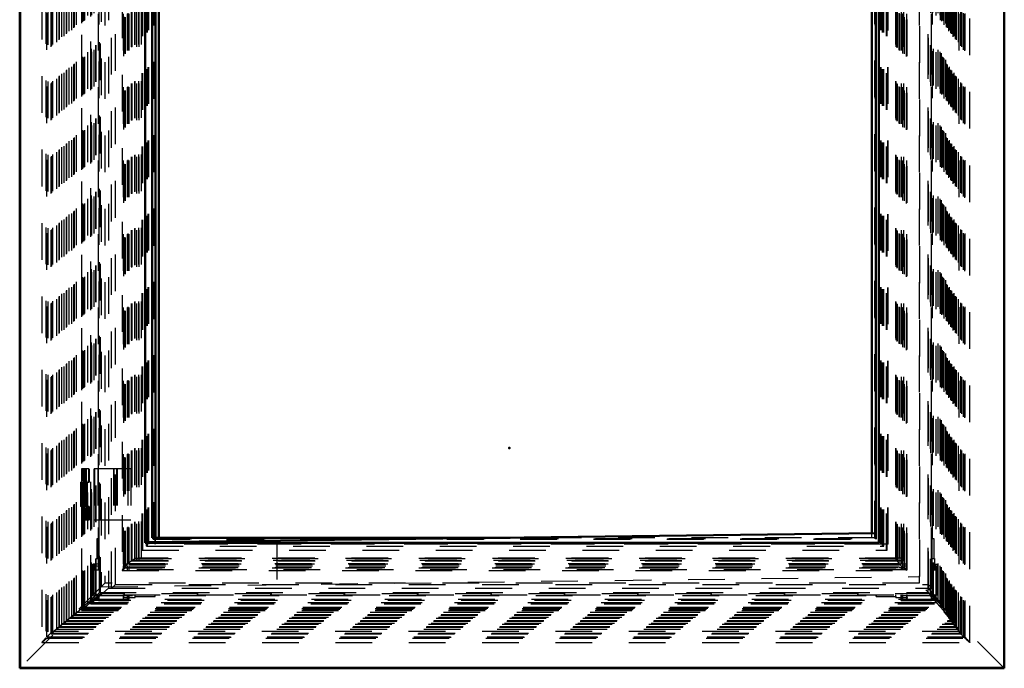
# Model space of a CAD drawing. Header units: millimetres. Extents: x 0 to 428, y 0 to 298.
# Tile 7 of 40: x 111 to 138, y 79 to 97. Entities that reach past the tile are written whole.
import ezdxf

# ---------------------------------------------------------------- set-up
doc = ezdxf.new("R2010")
doc.units = ezdxf.units.MM
doc.linetypes.add('Dashed', pattern=[2, 1, -1])
for name, color, linetype, lineweight in [('am_0', 7, 'Continuous', 50), ('am_12', 3, 'Continuous', 25), ('am_3', 6, 'Dashed', 25), ('am_6', 2, 'Continuous', 35), ('am_9', 7, 'Continuous', 50)]:
    doc.layers.add(name, color=color, linetype=linetype, lineweight=lineweight)

# ---------------------------------------------------------------- blocks, each defined once
blk = doc.blocks.new('3_Flat_Glass_Skylight_300120240_6_0_in_FDFneo120240C2325N1N4N_300Cl0__1203')
at = {"layer": 'am_3'}
for p, q in [((114.217, 127.359), (114.217, 81.858)), ((114.28, 81.938), (114.28, 127.278)), ((114.31, 81.93), (114.31, 127.286)), ((135.503, 81.938), (135.503, 127.278)), ((135.549, 81.93), (135.549, 127.286)), ((135.606, 81.858), (135.606, 127.359)), ((114.382, 82.04), (114.382, 127.176)), ((114.403, 82.023), (114.403, 127.193)), ((114.415, 82.023), (114.415, 127.193)), ((114.481, 82.114), (114.481, 127.103)), ((114.484, 82.121), (114.484, 127.096)), ((114.567, 82.176), (114.567, 127.041)), ((135.318, 82.176), (135.318, 127.041)), ((135.338, 127.096), (135.338, 82.121)), ((135.355, 82.114), (135.355, 127.103)), ((135.402, 82.04), (135.402, 127.176)), ((135.457, 82.023), (135.457, 127.193)), ((135.469, 82.023), (135.469, 127.193)), ((114.481, 82.114), (114.567, 82.176)), ((114.567, 82.176), (135.318, 82.176)), ((135.318, 82.176), (135.355, 82.114)), ((114.278, 81.936), (114.28, 81.938)), ((114.278, 81.936), (114.384, 81.936)), ((114.31, 81.93), (135.549, 81.93)), ((114.382, 82.04), (135.402, 82.04)), ((114.382, 81.938), (114.384, 81.936)), ((114.382, 81.938), (135.402, 81.938)), ((114.403, 82.023), (135.469, 82.023)), ((114.481, 82.114), (135.355, 82.114)), ((135.34, 82.122), (114.483, 82.122)), ((135.402, 81.938), (135.4, 81.936)), ((135.4, 81.936), (135.506, 81.936)), ((135.503, 81.938), (135.506, 81.936)), ((114.218, 81.856), (135.604, 81.856))]:
    blk.add_line(p, q, dxfattribs=at)
for points in [[(114.278, 81.936), (114.265, 81.921), (114.253, 81.907), (114.242, 81.895), (114.234, 81.884), (114.227, 81.875), (114.221, 81.867), (114.218, 81.862), (114.217, 81.858), (114.217, 81.858)], [(114.218, 81.856), (114.221, 81.857), (114.226, 81.86), (114.233, 81.865), (114.242, 81.871), (114.252, 81.88), (114.264, 81.89), (114.278, 81.901), (114.293, 81.915), (114.309, 81.929), (114.31, 81.93)], [(114.28, 81.938), (114.285, 81.943), (114.29, 81.949), (114.296, 81.955), (114.301, 81.961), (114.307, 81.967), (114.314, 81.974), (114.32, 81.98), (114.327, 81.987), (114.334, 81.994), (114.34, 82.001), (114.347, 82.007), (114.354, 82.014), (114.36, 82.02), (114.366, 82.026), (114.373, 82.032), (114.378, 82.037), (114.382, 82.04)], [(114.382, 82.04), (114.399, 82.056), (114.415, 82.07), (114.429, 82.082), (114.442, 82.093), (114.453, 82.103), (114.463, 82.11), (114.471, 82.116), (114.477, 82.12), (114.481, 82.122), (114.483, 82.122)], [(114.484, 82.121), (114.483, 82.118), (114.481, 82.114)], [(114.483, 82.122), (114.484, 82.121), (114.484, 82.121)], [(135.34, 82.122), (135.338, 82.121), (135.338, 82.121)], [(135.338, 82.121), (135.339, 82.118), (135.342, 82.113), (135.347, 82.106), (135.353, 82.097), (135.362, 82.087), (135.372, 82.074), (135.384, 82.061), (135.397, 82.046), (135.402, 82.04)], [(135.355, 82.114), (135.348, 82.118), (135.343, 82.121), (135.34, 82.122), (135.34, 82.122)], [(135.402, 82.04), (135.407, 82.035), (135.412, 82.03), (135.417, 82.024), (135.423, 82.018), (135.429, 82.011), (135.435, 82.005), (135.442, 81.998), (135.449, 81.991), (135.455, 81.985), (135.462, 81.978), (135.469, 81.971), (135.475, 81.965), (135.482, 81.959), (135.488, 81.953), (135.494, 81.947), (135.5, 81.941), (135.503, 81.938)], [(135.604, 81.856), (135.601, 81.857), (135.596, 81.86), (135.589, 81.865), (135.58, 81.871), (135.57, 81.88), (135.558, 81.89), (135.544, 81.901), (135.529, 81.915), (135.513, 81.929), (135.506, 81.936)], [(135.549, 81.93), (135.562, 81.915), (135.574, 81.902), (135.584, 81.89), (135.592, 81.88), (135.598, 81.872), (135.602, 81.865), (135.605, 81.86), (135.606, 81.858)], [(114.217, 81.858), (114.218, 81.856), (114.218, 81.856)], [(135.606, 81.858), (135.605, 81.856), (135.604, 81.856)]]:
    blk.add_lwpolyline(points, dxfattribs=at)
at = {"layer": 'am_6'}
for tag, p, flags in [('NB', (140.606, 127.36), 8), ('NN', (140.606, 126.86), 8), ('NT', (140.606, 126.36), 8), ('NBSYN', (140.606, 125.86), 8), ('LINA', (140.606, 125.36), 8), ('CATALOG', (140.606, 124.86), 8), ('IDNR', (140.606, 124.36), 8), ('PN', (140.606, 123.86), 8), ('LODLEVEL', (140.606, 123.36), 8), ('L', (140.606, 122.86), 8), ('W', (140.606, 122.36), 8), ('PPATH', (140.606, 121.86), 8), ('ExcludeFromBOM', (140.606, 120.86), 8), ('PSOL_0', (140.606, 120.36), 9), ('PSOL_1', (140.606, 119.86), 9), ('PSOL_2', (140.606, 119.36), 9)]:
    blk.add_attdef(tag, p, '', height=0.5, dxfattribs=dict(at, flags=flags))
blk = doc.blocks.new('4_Flat_Glass_Skylight_300120240_12_0_in_FDFneo120240C2325N1N4N_300Cl0__1203')
at = {"layer": 'am_3'}
for p, q in [((114.77, 82.41), (114.77, 126.806)), ((114.789, 82.41), (114.789, 126.806)), ((135.054, 82.41), (135.054, 126.806)), ((135.073, 82.41), (135.073, 126.806)), ((114.933, 82.574), (114.933, 126.642)), ((114.952, 82.574), (114.952, 126.642)), ((134.891, 82.574), (134.891, 126.642)), ((134.91, 82.574), (134.91, 126.642)), ((114.77, 82.41), (135.073, 82.41)), ((134.91, 82.574), (114.933, 82.574))]:
    blk.add_line(p, q, dxfattribs=at)
at = {"layer": 'am_6'}
for tag, p, flags in [('NB', (140.073, 126.806), 8), ('NN', (140.073, 126.306), 8), ('NT', (140.073, 125.806), 8), ('NBSYN', (140.073, 125.306), 8), ('LINA', (140.073, 124.806), 8), ('CATALOG', (140.073, 124.306), 8), ('IDNR', (140.073, 123.806), 8), ('PN', (140.073, 123.306), 8), ('LODLEVEL', (140.073, 122.806), 8), ('L', (140.073, 122.306), 8), ('W', (140.073, 121.806), 8), ('PPATH', (140.073, 121.306), 8), ('ExcludeFromBOM', (140.073, 120.306), 8), ('PSOL_0', (140.073, 119.806), 9), ('PSOL_1', (140.073, 119.306), 9), ('PSOL_2', (140.073, 118.806), 9)]:
    blk.add_attdef(tag, p, '', height=0.5, dxfattribs=dict(at, flags=flags))
blk = doc.blocks.new('5_Flat_Glass_Skylight_300120240_5_0_in_FDFneo120240C2325N1N4N_300Cl0__1203')
at = {"layer": 'am_3'}
for p, q in [((114.881, 82.518), (114.881, 126.698)), ((114.911, 82.518), (114.911, 126.698)), ((134.951, 82.518), (134.951, 126.698)), ((134.98, 82.518), (134.98, 126.698)), ((115.08, 82.718), (115.08, 126.498)), ((115.11, 82.718), (115.11, 126.498)), ((134.752, 82.718), (134.752, 126.498)), ((134.781, 82.718), (134.781, 126.498)), ((115.08, 82.718), (134.781, 82.718)), ((114.881, 82.518), (134.98, 82.518))]:
    blk.add_line(p, q, dxfattribs=at)
at = {"layer": 'am_6'}
for tag, p, flags in [('NB', (139.98, 126.698), 8), ('NN', (139.98, 126.198), 8), ('NT', (139.98, 125.698), 8), ('NBSYN', (139.98, 125.198), 8), ('LINA', (139.98, 124.698), 8), ('CATALOG', (139.98, 124.198), 8), ('IDNR', (139.98, 123.698), 8), ('PN', (139.98, 123.198), 8), ('LODLEVEL', (139.98, 122.698), 8), ('L', (139.98, 122.198), 8), ('W', (139.98, 121.698), 8), ('PPATH', (139.98, 121.198), 8), ('ExcludeFromBOM', (139.98, 120.198), 8), ('PSOL_0', (139.98, 119.698), 9), ('PSOL_1', (139.98, 119.198), 9), ('PSOL_2', (139.98, 118.698), 9)]:
    blk.add_attdef(tag, p, '', height=0.5, dxfattribs=dict(at, flags=flags))
blk = doc.blocks.new('6_FGS3001202402C4U_0_in_FDFneo120240C2325N1N4N_300Cl0__1203')
at = {"layer": 'am_3'}
for p, q in [((114.68, 82.188), (114.68, 127.028)), ((114.748, 82.188), (114.748, 127.028)), ((135.406, 127.028), (135.406, 82.188)), ((135.474, 127.028), (135.474, 82.188)), ((135.474, 82.188), (114.68, 82.188))]:
    blk.add_line(p, q, dxfattribs=at)
at = {"layer": 'am_6'}
for tag, p, flags in [('NB', (140.474, 127.028), 8), ('NN', (140.474, 126.528), 8), ('NT', (140.474, 126.028), 8), ('NBSYN', (140.474, 125.528), 8), ('LINA', (140.474, 125.028), 8), ('CATALOG', (140.474, 124.528), 8), ('IDNR', (140.474, 124.028), 8), ('PN', (140.474, 123.528), 8), ('LODLEVEL', (140.474, 123.028), 8), ('L', (140.474, 122.528), 8), ('W', (140.474, 122.028), 8), ('TG', (140.474, 121.528), 8), ('TG1', (140.474, 121.028), 8), ('OC', (140.474, 120.528), 8), ('PPATH', (140.474, 120.028), 8), ('ExcludeFromBOM', (140.474, 119.028), 8), ('PSOL_0', (140.474, 118.528), 9), ('PSOL_1', (140.474, 118.028), 9), ('PSOL_2', (140.474, 117.528), 9), ('PSOL_3', (140.474, 117.028), 9)]:
    blk.add_attdef(tag, p, '', height=0.5, dxfattribs=dict(at, flags=flags))
blk = doc.blocks.new('7_FGS30012024025C3U_0_in_FDFneo120240C2325N1N4N_300Cl0__1203')
at = {"layer": 'am_0'}
blk.add_line((115.217, 82.748), (115.217, 102.278), dxfattribs=at)
at = {"layer": 'am_3'}
for p, q in [((113.114, 128.453), (113.114, 80.763)), ((113.121, 80.768), (113.121, 128.449)), ((113.153, 80.803), (113.153, 128.413)), ((113.186, 80.831), (113.186, 128.385)), ((113.207, 80.854), (113.207, 128.362)), ((113.362, 128.27), (113.362, 80.947)), ((113.363, 80.947), (113.363, 128.269)), ((113.397, 80.983), (113.397, 128.234)), ((113.46, 81.041), (113.46, 128.175)), ((136.467, 81.041), (136.467, 128.175)), ((136.52, 80.983), (136.52, 128.234)), ((136.558, 80.947), (136.558, 128.27)), ((136.558, 80.947), (136.558, 128.269)), ((113.631, 81.213), (113.631, 128.004)), ((113.848, 127.848), (113.848, 81.368)), ((113.927, 81.368), (113.927, 127.848)), ((136.204, 81.368), (136.204, 127.848)), ((136.284, 81.369), (136.284, 127.848)), ((136.284, 81.368), (136.284, 127.848)), ((136.297, 128.004), (136.297, 81.213)), ((114.037, 81.468), (114.037, 127.748)), ((136.195, 81.468), (136.195, 127.748)), ((114.266, 81.873), (114.266, 127.343)), ((135.618, 81.873), (135.618, 127.343)), ((113.572, 82.023), (113.572, 127.193)), ((114.258, 82.023), (114.258, 127.193)), ((114.367, 82.023), (114.367, 127.193)), ((114.371, 82.023), (114.371, 127.193)), ((114.403, 82.023), (114.403, 127.193)), ((114.411, 82.023), (114.411, 127.193)), ((114.575, 82.184), (114.575, 127.032)), ((114.578, 82.184), (114.578, 127.032)), ((114.62, 82.128), (114.62, 127.088)), ((114.686, 82.128), (114.686, 127.088)), ((135.309, 82.184), (135.309, 127.032)), ((135.312, 82.184), (135.312, 127.032)), ((135.457, 82.023), (135.457, 127.193)), ((135.465, 82.023), (135.465, 127.193)), ((135.465, 82.128), (135.465, 127.088)), ((135.501, 82.023), (135.501, 127.193)), ((135.505, 82.023), (135.505, 127.193)), ((135.531, 82.128), (135.531, 127.088)), ((135.61, 82.023), (135.61, 127.193)), ((136.287, 82.023), (136.287, 127.193)), ((113.595, 82.728), (113.595, 126.488)), ((115.12, 82.728), (115.12, 126.488)), ((115.124, 82.568), (115.124, 126.648)), ((115.131, 82.568), (115.131, 126.648)), ((134.771, 82.728), (134.771, 126.488)), ((134.868, 82.728), (134.868, 126.488)), ((135.094, 82.568), (135.094, 126.648)), ((135.101, 82.568), (135.101, 126.648)), ((136.31, 82.728), (136.31, 126.488)), ((136.586, 80.854), (136.586, 104.198)), ((136.611, 80.831), (136.611, 104.198)), ((136.633, 80.803), (136.633, 104.198)), ((136.672, 80.768), (136.672, 104.198)), ((136.675, 80.763), (136.675, 104.198)), ((113.313, 84.628), (113.11, 84.628)), ((113.11, 84.628), (113.11, 84.308)), ((113.13, 84.628), (113.13, 84.308)), ((113.15, 84.628), (113.15, 84.308)), ((113.158, 84.628), (113.158, 84.308)), ((113.193, 84.628), (113.193, 84.308)), ((113.21, 84.308), (113.21, 84.628)), ((113.21, 84.628), (113.21, 83.228)), ((113.25, 84.308), (113.25, 84.628)), ((113.556, 84.628), (113.556, 83.228)), ((113.571, 84.628), (113.571, 83.228)), ((113.985, 84.628), (113.985, 83.228)), ((113.997, 84.628), (113.997, 83.228)), ((114.066, 84.628), (114.066, 83.228)), ((114.085, 84.628), (114.085, 83.228)), ((113.11, 84.308), (113.25, 84.308)), ((113.175, 83.548), (113.175, 84.308)), ((113.202, 84.308), (113.202, 83.548)), ((113.209, 83.548), (113.209, 84.308)), ((113.246, 84.308), (113.246, 83.548)), ((113.11, 83.548), (113.11, 83.228)), ((113.11, 83.548), (113.25, 83.548)), ((113.13, 83.548), (113.13, 83.228)), ((113.15, 83.548), (113.15, 83.228)), ((113.158, 83.548), (113.158, 83.228)), ((113.193, 83.548), (113.193, 83.228)), ((113.21, 83.228), (113.21, 83.548)), ((113.25, 83.228), (113.25, 83.548)), ((113.313, 83.228), (113.11, 83.228)), ((113.541, 82.728), (113.595, 82.728)), ((113.541, 82.184), (113.541, 82.728)), ((113.588, 82.728), (113.588, 82.184)), ((115.12, 82.728), (134.868, 82.728)), ((115.217, 82.728), (115.217, 82.748)), ((136.303, 82.728), (136.35, 82.728)), ((136.303, 82.184), (136.303, 82.728)), ((136.35, 82.728), (136.35, 82.184)), ((135.101, 82.568), (115.124, 82.568)), ((113.517, 82.184), (113.588, 82.184)), ((113.517, 81.873), (113.517, 82.184)), ((113.585, 82.184), (113.585, 81.873)), ((135.312, 82.184), (114.575, 82.184)), ((136.3, 82.184), (136.368, 82.184)), ((136.3, 81.873), (136.3, 82.184)), ((136.368, 82.184), (136.368, 81.873)), ((113.581, 82.023), (113.422, 82.023)), ((113.422, 81.188), (113.422, 82.023)), ((113.454, 81.983), (113.581, 81.983)), ((113.454, 81.983), (113.454, 81.873)), ((113.454, 81.873), (113.585, 81.873)), ((113.485, 82.023), (113.485, 81.983)), ((113.576, 81.873), (113.576, 81.983)), ((113.581, 81.983), (113.581, 82.023)), ((114.371, 82.023), (114.258, 82.023)), ((114.258, 81.873), (114.258, 81.983)), ((114.258, 81.983), (114.371, 81.983)), ((135.618, 81.873), (114.258, 81.873)), ((114.262, 82.023), (114.262, 81.983)), ((114.367, 81.873), (114.367, 81.983)), ((114.371, 81.873), (114.371, 81.983)), ((135.465, 82.023), (114.403, 82.023)), ((114.407, 81.983), (114.407, 81.873)), ((114.407, 81.983), (135.465, 81.983)), ((114.411, 81.873), (114.411, 81.983)), ((135.342, 82.128), (135.531, 82.128)), ((135.461, 81.873), (135.461, 81.983)), ((135.465, 81.873), (135.465, 81.983)), ((135.614, 82.023), (135.501, 82.023)), ((135.501, 81.873), (135.501, 81.983)), ((135.501, 81.983), (135.614, 81.983)), ((135.505, 81.873), (135.505, 81.983)), ((135.61, 81.873), (135.61, 81.983)), ((135.614, 81.983), (135.614, 82.023)), ((136.287, 82.023), (136.437, 82.023)), ((136.291, 81.983), (136.414, 81.983)), ((136.291, 81.983), (136.291, 81.873)), ((136.291, 81.873), (136.414, 81.873)), ((136.296, 82.023), (136.296, 81.983)), ((136.391, 81.983), (136.391, 82.023)), ((136.414, 81.873), (136.414, 81.983)), ((136.437, 82.023), (136.437, 81.188)), ((113.848, 81.368), (113.363, 80.947)), ((113.848, 81.368), (136.284, 81.368)), ((114.037, 81.468), (136.195, 81.468)), ((136.558, 80.947), (136.204, 81.368)), ((113.631, 81.213), (113.121, 80.768)), ((113.186, 80.831), (113.595, 81.188)), ((113.422, 81.188), (113.595, 81.188)), ((113.572, 81.037), (113.572, 81.188)), ((113.595, 81.188), (113.572, 81.037)), ((136.297, 81.213), (113.631, 81.213)), ((114.258, 81.065), (114.258, 81.188)), ((114.258, 81.188), (135.618, 81.188)), ((114.258, 81.065), (114.266, 81.12)), ((114.367, 81.065), (114.258, 81.065)), ((114.266, 81.12), (114.266, 81.188)), ((114.266, 81.12), (114.575, 81.12)), ((114.367, 81.065), (114.367, 81.188)), ((114.371, 81.092), (114.367, 81.065)), ((114.371, 81.092), (114.371, 81.188)), ((114.411, 81.092), (114.371, 81.092)), ((114.403, 81.037), (114.403, 81.188)), ((114.403, 81.037), (114.411, 81.092)), ((114.411, 81.092), (114.411, 81.188)), ((114.575, 81.12), (114.575, 81.188)), ((114.575, 81.12), (114.578, 81.141)), ((114.578, 81.141), (114.578, 81.188)), ((114.578, 81.141), (115.12, 81.141)), ((115.12, 81.141), (115.12, 81.188)), ((115.12, 81.141), (115.127, 81.188)), ((134.771, 81.141), (134.771, 81.188)), ((134.778, 81.188), (134.771, 81.141)), ((134.771, 81.141), (135.312, 81.141)), ((135.309, 81.12), (135.309, 81.188)), ((135.312, 81.141), (135.309, 81.12)), ((135.309, 81.12), (135.618, 81.12)), ((135.312, 81.141), (135.312, 81.188)), ((135.457, 81.037), (135.457, 81.188)), ((135.465, 81.092), (135.457, 81.037)), ((135.465, 81.092), (135.465, 81.188)), ((135.505, 81.092), (135.465, 81.092)), ((135.501, 81.065), (135.501, 81.188)), ((135.501, 81.065), (135.505, 81.092)), ((135.61, 81.065), (135.501, 81.065)), ((135.505, 81.092), (135.505, 81.188)), ((135.61, 81.065), (135.61, 81.188)), ((135.618, 81.12), (135.61, 81.065)), ((135.618, 81.12), (135.618, 81.188)), ((136.287, 81.037), (136.287, 81.188)), ((136.287, 81.188), (136.437, 81.188)), ((136.287, 81.037), (136.31, 81.188)), ((136.672, 80.768), (136.297, 81.213)), ((136.31, 81.188), (136.611, 80.831)), ((113.153, 80.803), (113.207, 80.854)), ((113.153, 80.803), (136.633, 80.803)), ((113.207, 80.854), (113.186, 80.831)), ((113.186, 80.831), (136.611, 80.831)), ((113.207, 80.854), (136.586, 80.854)), ((113.362, 80.946), (136.558, 80.946)), ((113.363, 80.947), (136.558, 80.947)), ((113.397, 80.983), (113.46, 81.041)), ((113.397, 80.983), (136.52, 80.983)), ((113.46, 81.041), (136.467, 81.041)), ((113.572, 81.037), (114.403, 81.037)), ((135.457, 81.037), (136.287, 81.037)), ((136.467, 81.041), (136.52, 80.983)), ((136.611, 80.831), (136.586, 80.854)), ((136.586, 80.854), (136.633, 80.803)), ((113.115, 80.763), (136.675, 80.763)), ((113.121, 80.768), (136.672, 80.768))]:
    blk.add_line(p, q, dxfattribs=at)
for points in [[(113.927, 81.368), (113.928, 81.369), (113.93, 81.37), (113.933, 81.372), (113.936, 81.374), (113.941, 81.378), (113.945, 81.382), (113.951, 81.386), (113.957, 81.392), (113.963, 81.398), (113.97, 81.404), (113.978, 81.411), (113.986, 81.418), (113.994, 81.426), (114.002, 81.434), (114.011, 81.442), (114.019, 81.451), (114.028, 81.46), (114.037, 81.468)], [(136.195, 81.468), (136.203, 81.46), (136.212, 81.451), (136.22, 81.442), (136.228, 81.434), (136.236, 81.426), (136.243, 81.418), (136.25, 81.411), (136.256, 81.404), (136.262, 81.398), (136.267, 81.392), (136.272, 81.386), (136.276, 81.382), (136.279, 81.378), (136.281, 81.374), (136.283, 81.372), (136.284, 81.37), (136.284, 81.369), (136.284, 81.368)], [(113.115, 80.763), (113.114, 80.763), (113.115, 80.764), (113.115, 80.764), (113.115, 80.765), (113.116, 80.766), (113.117, 80.767), (113.118, 80.768), (113.119, 80.769), (113.12, 80.771), (113.122, 80.772), (113.123, 80.774), (113.125, 80.776), (113.127, 80.778), (113.129, 80.78), (113.131, 80.782), (113.133, 80.784), (113.135, 80.786), (113.137, 80.788), (113.139, 80.79), (113.141, 80.793), (113.143, 80.795), (113.146, 80.797), (113.148, 80.799), (113.15, 80.801), (113.152, 80.803), (113.153, 80.803)], [(113.362, 80.947), (113.362, 80.947), (113.363, 80.947), (113.363, 80.948), (113.364, 80.949), (113.364, 80.95), (113.365, 80.951), (113.366, 80.952), (113.367, 80.953), (113.369, 80.955), (113.37, 80.956), (113.372, 80.958), (113.373, 80.96), (113.375, 80.961), (113.377, 80.963), (113.379, 80.965), (113.38, 80.967), (113.382, 80.969), (113.384, 80.971), (113.386, 80.973), (113.388, 80.975), (113.39, 80.976), (113.392, 80.978), (113.394, 80.98), (113.395, 80.981), (113.397, 80.983)], [(113.363, 80.947), (113.363, 80.947), (113.362, 80.946), (113.362, 80.946), (113.362, 80.947)], [(136.52, 80.983), (136.522, 80.981), (136.523, 80.98), (136.525, 80.978), (136.527, 80.976), (136.528, 80.974), (136.53, 80.972), (136.532, 80.97), (136.534, 80.969), (136.536, 80.967), (136.538, 80.965), (136.54, 80.963), (136.541, 80.961), (136.543, 80.959), (136.545, 80.958), (136.547, 80.956), (136.548, 80.954), (136.55, 80.953), (136.551, 80.952), (136.553, 80.951), (136.554, 80.949), (136.555, 80.949), (136.556, 80.948), (136.557, 80.947), (136.557, 80.947), (136.558, 80.947), (136.558, 80.946), (136.558, 80.947), (136.558, 80.947), (136.558, 80.947)], [(136.633, 80.803), (136.635, 80.802), (136.636, 80.8), (136.638, 80.798), (136.64, 80.796), (136.642, 80.794), (136.644, 80.791), (136.646, 80.789), (136.649, 80.787), (136.651, 80.785), (136.653, 80.783), (136.655, 80.781), (136.657, 80.779), (136.659, 80.777), (136.661, 80.775), (136.663, 80.773), (136.665, 80.771), (136.667, 80.77), (136.668, 80.768), (136.67, 80.767), (136.671, 80.766), (136.672, 80.765), (136.673, 80.764), (136.674, 80.764), (136.674, 80.763), (136.675, 80.763), (136.675, 80.763), (136.675, 80.763)], [(113.121, 80.768), (113.119, 80.766), (113.118, 80.765), (113.117, 80.765), (113.116, 80.764), (113.115, 80.764), (113.115, 80.763), (113.115, 80.763)], [(136.675, 80.763), (136.675, 80.764), (136.675, 80.764), (136.674, 80.765), (136.674, 80.766), (136.673, 80.767), (136.672, 80.768)]]:
    blk.add_lwpolyline(points, dxfattribs=at)
at = {"layer": 'am_6'}
for tag, p, flags in [('NB', (142.055, 128.453), 8), ('NN', (142.055, 127.953), 8), ('NT', (142.055, 127.453), 8), ('NBSYN', (142.055, 126.953), 8), ('LINA', (142.055, 126.453), 8), ('CATALOG', (142.055, 125.953), 8), ('IDNR', (142.055, 125.453), 8), ('PN', (142.055, 124.953), 8), ('LODLEVEL', (142.055, 124.453), 8), ('L', (142.055, 123.953), 8), ('W', (142.055, 123.453), 8), ('DP', (142.055, 122.953), 8), ('OP', (142.055, 122.453), 8), ('OC', (142.055, 121.953), 8), ('ExcludeFromBOM', (142.055, 120.953), 8), ('PSOL_0', (142.055, 120.453), 9), ('PSOL_1', (142.055, 119.953), 9), ('PSOL_2', (142.055, 119.453), 9)]:
    blk.add_attdef(tag, p, '', height=0.5, dxfattribs=dict(at, flags=flags))
blk = doc.blocks.new('8_Flat_Glass_Skylight_3001202402_2_0_in_FDFneo120240C2325N1N4N_300Cl0__1203')
at = {"layer": 'am_0'}
for p, q in [((134.654, 82.872), (134.654, 126.345)), ((115.042, 82.748), (115.042, 103.148)), ((115.128, 82.748), (115.128, 103.148)), ((115.042, 82.748), (124.8, 82.748))]:
    blk.add_line(p, q, dxfattribs=at)
at = {"layer": 'am_3'}
for p, q in [((112.035, 129.322), (112.035, 79.894)), ((112.139, 129.204), (112.139, 80.012)), ((112.171, 80.045), (112.171, 129.171)), ((112.192, 129.182), (112.192, 80.034)), ((137.16, 80.045), (137.16, 129.171)), ((137.192, 80.012), (137.192, 129.204)), ((137.202, 80.034), (137.202, 129.182)), ((137.327, 79.894), (137.327, 129.322)), ((112.282, 80.125), (112.282, 129.092)), ((112.3, 80.148), (112.3, 129.069)), ((112.333, 80.19), (112.333, 129.026)), ((112.441, 80.251), (112.441, 128.966)), ((112.504, 80.312), (112.504, 128.904)), ((112.514, 80.33), (112.514, 128.886)), ((136.936, 80.33), (136.936, 128.886)), ((136.961, 80.312), (136.961, 128.904)), ((137.021, 80.251), (137.021, 128.966)), ((137.03, 129.026), (137.03, 80.19)), ((137.085, 80.148), (137.085, 129.069)), ((137.112, 80.125), (137.112, 129.092)), ((112.576, 80.392), (112.576, 128.825)), ((112.644, 80.414), (112.644, 128.802)), ((112.706, 80.476), (112.706, 128.741)), ((112.716, 80.494), (112.716, 128.723)), ((112.778, 80.555), (112.778, 128.661)), ((112.846, 80.578), (112.846, 128.639)), ((112.908, 80.639), (112.908, 128.577)), ((136.715, 80.639), (136.715, 128.577)), ((136.752, 80.555), (136.752, 128.661)), ((136.775, 80.578), (136.775, 128.639)), ((136.813, 80.494), (136.813, 128.723)), ((136.838, 80.476), (136.838, 128.741)), ((136.875, 80.392), (136.875, 128.825)), ((136.898, 80.414), (136.898, 128.802)), ((112.918, 80.657), (112.918, 128.559)), ((112.981, 80.719), (112.981, 128.498)), ((113.122, 80.822), (113.122, 128.395)), ((113.148, 80.851), (113.148, 128.365)), ((136.533, 80.851), (136.533, 128.365)), ((136.566, 80.822), (136.566, 128.395)), ((136.629, 80.719), (136.629, 128.498)), ((136.69, 80.657), (136.69, 128.559)), ((113.283, 80.979), (113.283, 128.237)), ((113.382, 81.068), (113.382, 128.148)), ((113.499, 81.168), (113.499, 128.048)), ((113.51, 81.168), (113.51, 128.048)), ((136.253, 128.049), (136.253, 81.167)), ((136.254, 81.168), (136.254, 128.048)), ((136.265, 81.169), (136.265, 128.048)), ((136.265, 81.168), (136.265, 128.048)), ((136.335, 81.068), (136.335, 128.148)), ((136.413, 80.979), (136.413, 128.237)), ((113.602, 81.252), (113.602, 127.964)), ((136.19, 81.252), (136.19, 127.964)), ((114.473, 82.128), (114.473, 127.088)), ((114.496, 82.128), (114.496, 127.088)), ((135.319, 82.128), (135.319, 127.088)), ((135.342, 82.128), (135.342, 127.088)), ((115.069, 82.704), (115.069, 126.512)), ((115.084, 82.704), (115.084, 126.512)), ((134.74, 82.748), (134.74, 126.468)), ((134.769, 82.704), (134.769, 126.512)), ((134.783, 82.704), (134.783, 126.512)), ((114.459, 84.628), (113.313, 84.628)), ((113.313, 84.258), (113.313, 84.628)), ((113.32, 84.628), (113.32, 84.258)), ((113.453, 84.628), (113.453, 83.228)), ((113.468, 84.628), (113.468, 83.228)), ((114.378, 84.628), (114.378, 83.228)), ((114.454, 84.628), (114.454, 83.228)), ((114.458, 84.628), (114.458, 83.228)), ((114.459, 84.628), (114.459, 83.228)), ((113.09, 84.258), (113.09, 83.598)), ((113.09, 84.258), (113.32, 84.258)), ((113.13, 84.258), (113.13, 83.598)), ((113.215, 84.258), (113.215, 83.598)), ((113.223, 84.258), (113.223, 83.598)), ((113.244, 84.258), (113.244, 83.598)), ((113.264, 84.258), (113.264, 83.598)), ((113.32, 83.598), (113.09, 83.598)), ((113.313, 83.228), (113.313, 83.598)), ((113.32, 83.598), (113.32, 83.228)), ((114.459, 83.228), (113.313, 83.228)), ((115.069, 82.704), (134.783, 82.704)), ((134.74, 82.748), (124.8, 82.748)), ((134.654, 82.748), (134.654, 82.872)), ((114.473, 82.128), (135.342, 82.128)), ((113.382, 81.068), (113.122, 80.822)), ((113.382, 81.068), (136.335, 81.068)), ((113.499, 81.168), (136.265, 81.168)), ((113.602, 81.252), (136.19, 81.252)), ((136.566, 80.822), (136.335, 81.068)), ((113.122, 80.822), (112.846, 80.578)), ((112.908, 80.639), (113.148, 80.851)), ((113.122, 80.822), (136.566, 80.822)), ((113.148, 80.851), (113.283, 80.979)), ((113.148, 80.851), (136.533, 80.851)), ((113.283, 80.979), (136.413, 80.979)), ((136.413, 80.979), (136.533, 80.851)), ((136.533, 80.851), (136.715, 80.639)), ((136.775, 80.578), (136.566, 80.822)), ((112.504, 80.312), (112.778, 80.555)), ((112.918, 80.657), (112.644, 80.414)), ((112.706, 80.476), (112.981, 80.719)), ((112.778, 80.555), (112.706, 80.476)), ((112.778, 80.555), (136.752, 80.555)), ((112.846, 80.578), (112.918, 80.657)), ((112.846, 80.578), (136.775, 80.578)), ((112.981, 80.719), (112.908, 80.639)), ((112.908, 80.639), (136.715, 80.639)), ((112.918, 80.657), (136.69, 80.657)), ((112.981, 80.719), (136.629, 80.719)), ((136.715, 80.639), (136.629, 80.719)), ((136.629, 80.719), (136.838, 80.476)), ((136.69, 80.657), (136.775, 80.578)), ((136.898, 80.414), (136.69, 80.657)), ((136.838, 80.476), (136.752, 80.555)), ((136.752, 80.555), (136.961, 80.312)), ((112.514, 80.33), (112.282, 80.125)), ((112.3, 80.148), (112.576, 80.392)), ((112.716, 80.494), (112.441, 80.251)), ((112.441, 80.251), (112.514, 80.33)), ((112.576, 80.392), (112.504, 80.312)), ((112.504, 80.312), (136.961, 80.312)), ((112.514, 80.33), (136.936, 80.33)), ((112.576, 80.392), (136.875, 80.392)), ((112.644, 80.414), (112.716, 80.494)), ((112.644, 80.414), (136.898, 80.414)), ((112.706, 80.476), (136.838, 80.476)), ((112.716, 80.494), (136.813, 80.494)), ((136.813, 80.494), (136.898, 80.414)), ((137.021, 80.251), (136.813, 80.494)), ((136.961, 80.312), (136.875, 80.392)), ((136.875, 80.392), (137.085, 80.148)), ((136.936, 80.33), (137.021, 80.251)), ((137.112, 80.125), (136.936, 80.33)), ((112.139, 80.012), (137.192, 80.012)), ((112.171, 80.045), (137.16, 80.045)), ((112.192, 80.034), (137.202, 80.034)), ((112.282, 80.125), (137.112, 80.125)), ((112.3, 80.148), (137.085, 80.148)), ((137.031, 80.191), (112.332, 80.191)), ((112.441, 80.251), (137.021, 80.251)), ((112.036, 79.893), (137.326, 79.893))]:
    blk.add_line(p, q, dxfattribs=at)
for points in [[(113.382, 81.068), (113.397, 81.083), (113.412, 81.097), (113.426, 81.11), (113.439, 81.121), (113.451, 81.132), (113.462, 81.141), (113.472, 81.149), (113.48, 81.156), (113.487, 81.161), (113.493, 81.165), (113.497, 81.167), (113.499, 81.168)], [(113.51, 81.168), (113.511, 81.169), (113.513, 81.17), (113.515, 81.171), (113.518, 81.173), (113.521, 81.176), (113.526, 81.179), (113.53, 81.183), (113.535, 81.188), (113.541, 81.193), (113.547, 81.198), (113.553, 81.204), (113.559, 81.21), (113.566, 81.217), (113.573, 81.223), (113.58, 81.23), (113.588, 81.238), (113.595, 81.245), (113.602, 81.252)], [(136.19, 81.252), (136.197, 81.245), (136.204, 81.238), (136.211, 81.23), (136.218, 81.223), (136.224, 81.217), (136.23, 81.21), (136.236, 81.204), (136.241, 81.198), (136.246, 81.193), (136.251, 81.188), (136.255, 81.183), (136.258, 81.179), (136.26, 81.176), (136.263, 81.173), (136.264, 81.171), (136.265, 81.17), (136.265, 81.169), (136.265, 81.168)], [(136.254, 81.168), (136.253, 81.167), (136.253, 81.167)], [(136.253, 81.167), (136.254, 81.165), (136.256, 81.16), (136.26, 81.155), (136.265, 81.148), (136.272, 81.14), (136.28, 81.13), (136.289, 81.119), (136.3, 81.107), (136.312, 81.094), (136.324, 81.08), (136.335, 81.068)], [(112.139, 80.012), (112.126, 80), (112.114, 79.987), (112.103, 79.975), (112.092, 79.964), (112.082, 79.953), (112.073, 79.943), (112.065, 79.933), (112.057, 79.925), (112.051, 79.917), (112.045, 79.91), (112.041, 79.905), (112.038, 79.9), (112.036, 79.897), (112.035, 79.895), (112.035, 79.894)], [(112.036, 79.893), (112.038, 79.894), (112.041, 79.896), (112.045, 79.898), (112.05, 79.902), (112.057, 79.908), (112.064, 79.914), (112.072, 79.921), (112.081, 79.929), (112.091, 79.938), (112.102, 79.948), (112.113, 79.958), (112.125, 79.969), (112.137, 79.981), (112.15, 79.993), (112.163, 80.006), (112.176, 80.019), (112.19, 80.032), (112.192, 80.034)], [(112.171, 80.045), (112.185, 80.059), (112.198, 80.072), (112.211, 80.084), (112.224, 80.097), (112.236, 80.109), (112.249, 80.12), (112.26, 80.131), (112.271, 80.142), (112.282, 80.151), (112.291, 80.159), (112.3, 80.167), (112.308, 80.174), (112.314, 80.179), (112.32, 80.184), (112.325, 80.187), (112.329, 80.19), (112.331, 80.191), (112.332, 80.191)], [(112.333, 80.19), (112.332, 80.188), (112.331, 80.185), (112.328, 80.181), (112.324, 80.176), (112.319, 80.169), (112.313, 80.162), (112.306, 80.154), (112.3, 80.148)], [(112.332, 80.191), (112.333, 80.19), (112.333, 80.19)], [(137.031, 80.191), (137.03, 80.19), (137.03, 80.19)], [(137.03, 80.19), (137.03, 80.188), (137.032, 80.185), (137.035, 80.181), (137.039, 80.176), (137.044, 80.169), (137.05, 80.162), (137.057, 80.154), (137.065, 80.145), (137.074, 80.135), (137.084, 80.124), (137.095, 80.113), (137.106, 80.101), (137.117, 80.088), (137.13, 80.076), (137.142, 80.063), (137.155, 80.05), (137.16, 80.045)], [(137.085, 80.148), (137.075, 80.157), (137.066, 80.165), (137.058, 80.172), (137.05, 80.178), (137.044, 80.182), (137.039, 80.186), (137.035, 80.189), (137.032, 80.191), (137.031, 80.191)], [(137.326, 79.893), (137.324, 79.894), (137.321, 79.896), (137.317, 79.898), (137.312, 79.902), (137.305, 79.908), (137.298, 79.914), (137.29, 79.921), (137.281, 79.929), (137.271, 79.938), (137.26, 79.948), (137.249, 79.958), (137.237, 79.969), (137.225, 79.981), (137.212, 79.993), (137.199, 80.006), (137.192, 80.012)], [(137.202, 80.034), (137.215, 80.021), (137.227, 80.008), (137.24, 79.995), (137.251, 79.983), (137.263, 79.971), (137.273, 79.96), (137.283, 79.949), (137.292, 79.939), (137.3, 79.93), (137.307, 79.922), (137.313, 79.915), (137.318, 79.908), (137.322, 79.903), (137.325, 79.899), (137.327, 79.896), (137.327, 79.894)], [(112.035, 79.894), (112.035, 79.893), (112.036, 79.893)], [(137.327, 79.894), (137.327, 79.893), (137.326, 79.893)]]:
    blk.add_lwpolyline(points, dxfattribs=at)
at = {"layer": 'am_6'}
for tag, p, flags in [('NB', (142.327, 129.323), 8), ('NN', (142.327, 128.823), 8), ('NT', (142.327, 128.323), 8), ('NBSYN', (142.327, 127.823), 8), ('LINA', (142.327, 127.323), 8), ('CATALOG', (142.327, 126.823), 8), ('IDNR', (142.327, 126.323), 8), ('PN', (142.327, 125.823), 8), ('LODLEVEL', (142.327, 125.323), 8), ('L', (142.327, 124.823), 8), ('W', (142.327, 124.323), 8), ('DP', (142.327, 123.823), 8), ('ExcludeFromBOM', (142.327, 122.823), 8), ('PSOL_0', (142.327, 122.323), 9), ('PSOL_1', (142.327, 121.823), 9)]:
    blk.add_attdef(tag, p, '', height=0.5, dxfattribs=dict(at, flags=flags))
blk = doc.blocks.new('9_FGS30012024025314U_0_in_FDFneo120240C2325N1N4N_300Cl0__1203')
at = {"layer": 'am_0'}
for p, q in [((134.768, 82.873), (134.768, 126.343)), ((114.848, 82.623), (134.768, 82.873))]:
    blk.add_line(p, q, dxfattribs=at)
at = {"layer": 'am_3'}
for p, q in [((113.648, 127.808), (113.648, 81.408)), ((135.968, 81.688), (135.968, 127.528)), ((113.648, 81.408), (135.968, 81.688))]:
    blk.add_line(p, q, dxfattribs=at)
at = {"layer": 'am_6'}
for tag, p, flags in [('NB', (140.968, 127.808), 8), ('NN', (140.968, 127.308), 8), ('NT', (140.968, 126.808), 8), ('NBSYN', (140.968, 126.308), 8), ('LINA', (140.968, 125.808), 8), ('CATALOG', (140.968, 125.308), 8), ('IDNR', (140.968, 124.808), 8), ('PN', (140.968, 124.308), 8), ('LODLEVEL', (140.968, 123.808), 8), ('L', (140.968, 123.308), 8), ('W', (140.968, 122.808), 8), ('DP', (140.968, 122.308), 8), ('OP', (140.968, 121.808), 8), ('BA', (140.968, 121.308), 8), ('ExcludeFromBOM', (140.968, 120.308), 8), ('PSOL_0', (140.968, 119.808), 9), ('PSOL_1', (140.968, 119.308), 9), ('PSOL_2', (140.968, 118.808), 9)]:
    blk.add_attdef(tag, p, '', height=0.5, dxfattribs=dict(at, flags=flags))
blk = doc.blocks.new('11_FGS30012024025301U_0_in_FDFneo120240C2325N1N4N_300Cl0__1203')
at = {"layer": 'am_0'}
for p, q in [((111.428, 130.028), (111.428, 79.188)), ((138.268, 79.188), (138.268, 130.028)), ((114.848, 126.608), (114.848, 82.608)), ((134.848, 126.608), (134.848, 82.608)), ((134.848, 82.608), (114.848, 82.608)), ((111.448, 79.208), (111.428, 79.188)), ((111.428, 79.188), (138.268, 79.188)), ((138.268, 79.188), (138.248, 79.208))]:
    blk.add_line(p, q, dxfattribs=at)
at = {"layer": 'am_12'}
for p, q in [((111.448, 130.008), (111.448, 79.208)), ((138.248, 130.008), (138.248, 79.208)), ((138.248, 79.208), (111.448, 79.208))]:
    blk.add_line(p, q, dxfattribs=at)
at = {"layer": 'am_3'}
for p, q in [((111.446, 130.01), (111.446, 79.206)), ((138.25, 130.01), (138.25, 79.206)), ((113.747, 127.709), (113.747, 81.507)), ((135.949, 127.709), (135.949, 81.507)), ((118.438, 82.608), (118.438, 81.507)), ((113.747, 81.507), (111.448, 79.208)), ((135.949, 81.507), (113.747, 81.507)), ((138.248, 79.208), (135.949, 81.507)), ((138.25, 79.206), (111.446, 79.206))]:
    blk.add_line(p, q, dxfattribs=at)
at = {"layer": 'am_6'}
for tag, p, flags in [('NB', (143.268, 130.028), 8), ('NN', (143.268, 129.528), 8), ('NT', (143.268, 129.028), 8), ('NBSYN', (143.268, 128.528), 8), ('LINA', (143.268, 128.028), 8), ('CATALOG', (143.268, 127.528), 8), ('IDNR', (143.268, 127.028), 8), ('PN', (143.268, 126.528), 8), ('LODLEVEL', (143.268, 126.028), 8), ('L', (143.268, 125.528), 8), ('W', (143.268, 125.028), 8), ('DP', (143.268, 124.528), 8), ('OP', (143.268, 124.028), 8), ('BA', (143.268, 123.528), 8), ('RT', (143.268, 123.028), 8), ('ExcludeFromBOM', (143.268, 122.028), 8), ('PSOL_0', (143.268, 121.528), 9), ('PSOL_1', (143.268, 121.028), 9), ('PSOL_2', (143.268, 120.528), 9)]:
    blk.add_attdef(tag, p, '', height=0.5, dxfattribs=dict(at, flags=flags))

msp = doc.modelspace()

# ---------------------------------------------------------------- linework, layer by layer
at = {"layer": 'am_9'}
msp.add_point((124.773, 85.188), dxfattribs=at)

# ---------------------------------------------------------------- block references
for name in ['11_FGS30012024025301U_0_in_FDFneo120240C2325N1N4N_300Cl0__1203', '8_Flat_Glass_Skylight_3001202402_2_0_in_FDFneo120240C2325N1N4N_300Cl0__1203', '7_FGS30012024025C3U_0_in_FDFneo120240C2325N1N4N_300Cl0__1203', '9_FGS30012024025314U_0_in_FDFneo120240C2325N1N4N_300Cl0__1203', '3_Flat_Glass_Skylight_300120240_6_0_in_FDFneo120240C2325N1N4N_300Cl0__1203', '6_FGS3001202402C4U_0_in_FDFneo120240C2325N1N4N_300Cl0__1203', '4_Flat_Glass_Skylight_300120240_12_0_in_FDFneo120240C2325N1N4N_300Cl0__1203', '5_Flat_Glass_Skylight_300120240_5_0_in_FDFneo120240C2325N1N4N_300Cl0__1203']:
    msp.add_blockref(name, (0, 0))

doc.saveas('drawing.dxf')
